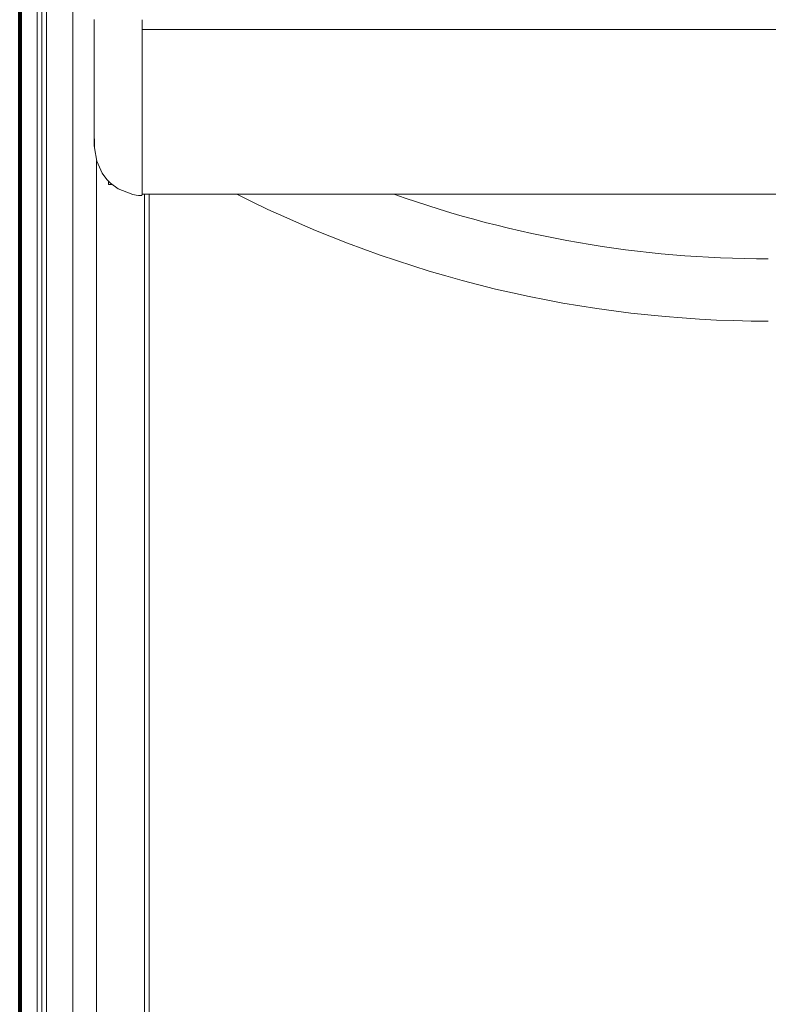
# Model space of a CAD drawing. Header units: millimetres. Extents: x -34570 to 24172, y 36800 to 73669.
# Tile 33 of 91: x 2112 to 2435, y 52970 to 53396. Entities that reach past the tile are written whole.
import ezdxf

# ---------------------------------------------------------------- set-up
doc = ezdxf.new("R2010")
doc.units = ezdxf.units.MM
doc.layers.add('Algemeen01', color=253, linetype='Continuous', lineweight=80)
doc.layers.add('at_Entity', color=253, linetype='Continuous', lineweight=9)

msp = doc.modelspace()

# ---------------------------------------------------------------- linework, layer by layer
at = {"layer": 'Algemeen01'}
msp.add_line((2111.53885, 53719.81741), (2111.53885, 52219.81741), dxfattribs=at)
at = {"layer": 'at_Entity'}
for p, q in [((2119.03885, 53706.81175), (2119.03885, 52245.79684)), ((2123.18419, 53689.57264), (2123.18419, 52242.56451)), ((2121.1014, 52257.50438), (2121.1014, 53674.52502)), ((2134.52826, 53659.40419), (2134.52826, 52286.73973)), ((2143.78954, 53386.1599), (2143.78954, 53395.65507)), ((2164.41511, 53395.57863), (2164.41511, 53395.57706)), ((2164.41511, 53395.57706), (2164.41511, 53378.89711)), ((2164.41511, 53391.33636), (3638.11257, 53391.33636)), ((3638.11257, 53391.28249), (2164.41511, 53391.28249)), ((2143.78954, 53375.47143), (2143.78954, 53386.1599)), ((2164.41511, 53378.89711), (2164.41511, 53364.25414)), ((2143.78954, 53368.89004), (2143.78954, 53375.47143)), ((2143.78954, 53365.63707), (2143.78954, 53368.89004)), ((2143.78954, 53360.49584), (2143.78954, 53365.63707)), ((2164.41511, 53364.25414), (2164.41511, 53355.38524)), ((2143.78954, 53352.46783), (2143.78954, 53360.49584)), ((2143.78954, 53344.67122), (2143.78954, 53352.46783)), ((2164.41511, 53355.38524), (2164.41511, 53349.99755)), ((2164.41511, 53349.99755), (2164.41511, 53339.69593)), ((2143.78954, 53344.67122), (2143.78954, 53341.10573)), ((2143.81797, 53343.77329), (2143.78954, 53344.67122)), ((2143.85464, 53342.45081), (2143.81797, 53343.77329)), ((2143.78954, 53341.10573), (2143.78964, 53341.03743)), ((2143.78964, 53341.03743), (2143.81127, 53340.11741)), ((2143.81129, 53340.11636), (2143.82212, 53340.60174)), ((2144.82709, 53334.35717), (2143.81129, 53340.11636)), ((2143.82212, 53340.60174), (2143.83066, 53340.77218)), ((2143.83066, 53340.77218), (2143.83844, 53340.95522)), ((2143.83844, 53340.95522), (2143.85464, 53342.45081)), ((2164.41511, 53339.69593), (2164.41511, 53327.49224)), ((2144.75016, 53334.60597), (2144.75016, 52293.90514)), ((2147.19529, 53329.24443), (2144.82709, 53334.35717)), ((2149.26625, 53326.48176), (2147.19529, 53329.24443)), ((2164.41511, 53327.49224), (2164.41511, 53322.12532)), ((2150.7648, 53324.95123), (2149.26625, 53326.48176)), ((2149.97721, 53324.2895), (2149.97721, 53325.71674)), ((2151.51772, 53324.2895), (2149.97721, 53324.2895)), ((2154.15489, 53322.41224), (2150.7648, 53324.95123)), ((2160.47133, 53319.95442), (2154.15489, 53322.41224)), ((2161.91785, 53319.71537), (2160.47133, 53319.95442)), ((2162.84088, 53319.61947), (2161.91785, 53319.71537)), ((2164.09763, 53319.58276), (2162.92829, 53319.61475)), ((2164.41511, 53322.12532), (2164.41511, 53319.90552)), ((2164.41511, 53320.13835), (3638.11257, 53320.13835)), ((2165.44023, 53320.13835), (2165.44023, 52320.84125)), ((2167.50895, 52297.13747), (2167.50895, 53320.13835))]:
    msp.add_line(p, q, dxfattribs=at)
for centre, major_axis, start_param, end_param in [((2162.96878, 53321.23036), (0, -1.61617), 6.207303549, 6.257005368), ((2164.10573, 53319.90588), (0, -0.32323), 6.257005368, 7.853981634), ((2435.12575, 53817.41184), (0, -552.19037), 5.833415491, 6.283185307), ((2435.12575, 53817.41184), (0, -525.25426), 5.955311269, 6.283185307)]:
    msp.add_ellipse(centre, major_axis=major_axis, ratio=0.957152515, start_param=start_param, end_param=end_param, dxfattribs=at)

doc.saveas('drawing.dxf')
